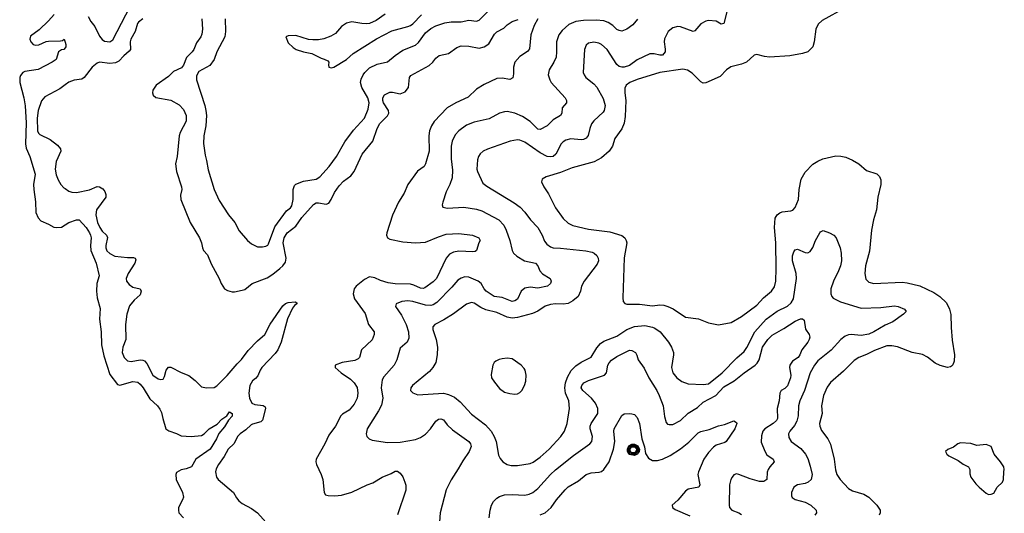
# Model space of a CAD drawing. Header units: inches. Extents: x 1771504 to 1971212, y 471788 to 643615.
# Tile 12 of 256: x 1799643 to 1807373, y 540865 to 544744. Entities that reach past the tile are written whole.
import ezdxf

# ---------------------------------------------------------------- set-up
doc = ezdxf.new("R2010")
doc.units = ezdxf.units.IN
doc.header["$MEASUREMENT"] = 0
doc.layers.add('B7594', color=7, linetype='Continuous')
doc.layers.add('B8504', color=7, linetype='Continuous')

msp = doc.modelspace()

# ---------------------------------------------------------------- linework, layer by layer
at = {"layer": 'B7594', "color": 5}
for points, elevation in [([(1799914.8, 544785.2), (1799870, 544734.3), (1799795.5, 544664.5), (1799726.7, 544613.3), (1799723.8, 544590), (1799731.4, 544570), (1799748.8, 544550), (1799770, 544543.9), (1799793.2, 544546.8), (1799850, 544571.3), (1799870, 544575.2), (1799963.7, 544576.3), (1799979.3, 544580.7), (1799990.9, 544590.9), (1800000, 544566.2)], 460), ([(1800000, 544522.2), (1799990.7, 544510), (1799970, 544506), (1799948.4, 544491.6), (1799930.4, 544430), (1799899.1, 544410), (1799788.2, 544351.8), (1799682.7, 544337.3), (1799668, 544330), (1799650, 544306), (1799643.7, 544290), (1799643, 544250), (1799676, 544130), (1799686.6, 544066.6), (1799692.9, 543932.9), (1799687.5, 543767.5), (1799694.9, 543734.9), (1799721.6, 543670), (1799764.4, 543530), (1799751.4, 543450), (1799752.8, 543410), (1799768.1, 543311.9), (1799769.6, 543230), (1799786.9, 543186.9), (1799810, 543163.5), (1799870, 543138), (1799910, 543114.8), (1799930, 543110.1), (1799970, 543114.5), (1800000, 543132.3)], 460), ([(1800000, 544231.8), (1799958.5, 544201.5), (1799841.1, 544138.9), (1799813.4, 544106.7), (1799787.7, 544030), (1799781.4, 543970), (1799784.1, 543870), (1799791, 543851), (1799801.3, 543841.3), (1799883.2, 543803.2), (1799938.6, 543758.6), (1799964, 543730), (1799967.3, 543710), (1799930.3, 543629.7), (1799921.5, 543570), (1799930, 543526), (1799945.1, 543485.1), (1799966, 543450), (1799990, 543423.8), (1800000, 543416.7)], 480)]:
    msp.add_lwpolyline(points, dxfattribs=dict(at, elevation=elevation))
at = {"layer": 'B8504', "color": 5}
for points, elevation in [([(1800180.1, 544770), (1800202, 544730), (1800233.9, 544690), (1800270, 544613.8), (1800290, 544587.3), (1800310, 544575.5), (1800350, 544570.9), (1800373.8, 544586.2), (1800511.5, 544848.5)], 480), ([(1801255.2, 544750), (1801259.8, 544650), (1801252.3, 544610), (1801191.2, 544490), (1801169.2, 544430), (1801135.8, 544384.2), (1801050, 544337.7), (1801030, 544302), (1801031.2, 544270), (1801097.6, 544070), (1801104.9, 544030), (1801108.8, 543990), (1801103.2, 543910), (1801089, 543830), (1801086.5, 543770), (1801098, 543678), (1801110, 543638), (1801123.4, 543563.4), (1801170.3, 543410.3), (1801210, 543322.8), (1801283, 543210), (1801333, 543150), (1801365.7, 543085.7), (1801430.7, 543010), (1801462.3, 542982.3), (1801510, 542959.1), (1801550, 542958.4), (1801575.2, 542964.8), (1801590, 542973.4), (1801596.1, 542983.9), (1801644.9, 543115.1), (1801738.6, 543241.4), (1801770, 543265.5), (1801779.4, 543280.6), (1801789.7, 543330.3), (1801789.8, 543410), (1801799.8, 543440.2), (1801810, 543451.3), (1801870, 543475.5), (1801969.7, 543490.3), (1801999.6, 543510), (1802073, 543590), (1802130, 543668), (1802196.3, 543783.7), (1802263, 543877), (1802350, 543970.5), (1802380, 544040), (1802387.2, 544090), (1802375, 544130), (1802328.1, 544210), (1802318.4, 544250), (1802322.9, 544277.1), (1802338.9, 544310), (1802353.1, 544330), (1802390, 544365), (1802450, 544395.5), (1802530, 544412.4), (1802590, 544463.2), (1802650, 544503.9), (1802750, 544543.9), (1802774.9, 544565.1), (1802830, 544640.7), (1802870, 544673.2), (1802910, 544696.2), (1802981.6, 544718.4), (1803030, 544727.5), (1803110, 544726.5), (1803170, 544740.3), (1803230, 544731.4), (1803250, 544739.6), (1803350, 544839.7)], 540), ([(1806122.9, 544837.1), (1805942.5, 544737.5), (1805910.5, 544709.5), (1805893.4, 544670), (1805881.6, 544570), (1805870.4, 544530), (1805830, 544491.8), (1805790, 544478), (1805690, 544459.1), (1805530, 544449.8), (1805490, 544453.3), (1805430, 544469.7), (1805410, 544466), (1805348, 544410), (1805310, 544393.7), (1805225.4, 544374.6), (1805193.4, 544350), (1805142.9, 544297.1), (1805030, 544247.3), (1805010, 544245.1), (1804990, 544255.1), (1804922.5, 544322.5), (1804886.1, 544346.2), (1804850, 544354.5), (1804670, 544329.8), (1804490, 544273.7), (1804432.2, 544250), (1804404.6, 544230), (1804393.3, 544206.7), (1804393.2, 544170), (1804401.1, 544110), (1804396, 543984), (1804389.1, 543930), (1804370, 543887), (1804314.6, 543810), (1804297.7, 543750), (1804271.6, 543710), (1804210, 543657.6), (1804154.2, 543625.8), (1803981, 543579), (1803890, 543543.1), (1803776, 543510), (1803746, 543490), (1803738.8, 543470), (1803757.1, 543430), (1803795.6, 543375.6), (1803850, 543264.9), (1803910, 543182), (1803950, 543143.8), (1803986.6, 543126.6), (1804110, 543098), (1804277.4, 543077.4), (1804369.1, 543049.1), (1804394.4, 543030), (1804405.3, 543010), (1804408.8, 542990), (1804387.6, 542872.4), (1804377.3, 542557.3), (1804381.6, 542530), (1804394, 542514), (1804409, 542509), (1804510, 542507.8), (1804610, 542496.6), (1804670, 542503.2), (1804700, 542500), (1804731.5, 542491.5), (1804772.9, 542472.9), (1804870, 542406.7), (1804972.8, 542392.8), (1805050, 542362.8), (1805130, 542347.3), (1805230, 542364), (1805310, 542410.5), (1805430, 542501.3), (1805482.7, 542557.3), (1805545.1, 542610), (1805570, 542644), (1805579.7, 542690), (1805581.2, 542790), (1805578.8, 542990), (1805568.4, 543110), (1805574.7, 543185.3), (1805589.2, 543210.8), (1805610, 543227.4), (1805630, 543234), (1805697.7, 543242.3), (1805712.4, 543247.6), (1805730, 543267.3), (1805756.4, 543330), (1805763.4, 543410), (1805779.2, 543490), (1805810, 543545.8), (1805870, 543608), (1805910, 543633.4), (1805949.2, 543650.8), (1806050, 543675), (1806090, 543672.2), (1806130, 543663.2), (1806180.4, 543640.4), (1806230, 543610.3), (1806290, 543559.6), (1806372.8, 543532.8), (1806392.5, 543512.5), (1806404.2, 543484.2), (1806403.9, 543450), (1806381.1, 543350), (1806370.1, 543249.9), (1806346.9, 543170), (1806331.5, 543090), (1806314.2, 542925.8), (1806284, 542810), (1806277.4, 542750), (1806286, 542706), (1806310, 542682.4), (1806350, 542671.7), (1806570, 542682.2), (1806610, 542676.9), (1806710, 542651.4), (1806819.4, 542599.4), (1806866.4, 542570), (1806918.2, 542518.2), (1806943.9, 542470), (1806953, 542427), (1806954.9, 542325.1), (1806965.1, 542225.1), (1806982.3, 542110), (1806978.7, 542061.3), (1806968.4, 542031.6), (1806959, 542021), (1806950, 542015.1), (1806928.1, 542011.9), (1806870, 542027.1), (1806830, 542046.2), (1806770, 542092.1), (1806730, 542114), (1806650.5, 542129.5), (1806534.2, 542174.2), (1806490, 542181.5), (1806450, 542181), (1806354.2, 542145.8), (1806290, 542113.8), (1806230, 542090.8), (1806194.2, 542065.8), (1806110, 541981.7), (1806007.6, 541892.4), (1805983.1, 541856.9), (1805953, 541790), (1805937.7, 541710), (1805943.2, 541650), (1805922.2, 541570), (1805923.6, 541550), (1805936.8, 541516.8), (1805987.7, 541450), (1806008.5, 541408.5), (1806038, 541290), (1806047.4, 541207.4), (1806059.6, 541170), (1806085.3, 541130), (1806150, 541061.3), (1806182.5, 541042.5), (1806270, 541015.2), (1806310, 540992.4), (1806373.4, 540930), (1806398.3, 540890), (1806399.6, 540870), (1806390.5, 540850.5)], 580), ([(1800610, 544751.3), (1800575.6, 544724.4), (1800567.2, 544712.8), (1800550.2, 544650), (1800515.3, 544590), (1800510.1, 544570), (1800513.6, 544510), (1800503.6, 544496.4), (1800459.7, 544460.3), (1800421.5, 544418.5), (1800396.1, 544403.9), (1800350, 544399.1), (1800270, 544410.7), (1800250, 544402.7), (1800211.8, 544370), (1800150.3, 544290), (1800130, 544275.4), (1800070, 544268), (1800030, 544253.7), (1800000, 544231.8)], 480), ([(1801073.5, 544750), (1801078.2, 544670), (1801073.6, 544630), (1801065.2, 544610), (1801030, 544561.6), (1801011.1, 544510), (1800997.6, 544490), (1800953.1, 544446.9), (1800930, 544387.3), (1800913.7, 544366.3), (1800850, 544336.8), (1800810, 544297.8), (1800714.4, 544230), (1800688.2, 544190), (1800684.9, 544170), (1800690.7, 544150), (1800712.1, 544132.1), (1800830, 544112.3), (1800896, 544076), (1800930, 544037.4), (1800950.2, 543990), (1800950, 543946.6), (1800903.7, 543856.3), (1800895.6, 543830), (1800880.6, 543670), (1800865, 543610), (1800873.5, 543550), (1800913.5, 543430), (1800915, 543410), (1800906.1, 543366.1), (1800909, 543330), (1800982, 543150), (1801055.6, 543030), (1801071.1, 542991.1), (1801078.3, 542950), (1801087.2, 542930), (1801116.9, 542896.9), (1801146.8, 542826.8), (1801208.5, 542710), (1801224.9, 542670), (1801250.3, 542630.3), (1801274.7, 542614.7), (1801310, 542604.9), (1801330, 542604.9), (1801390, 542618.7), (1801410, 542624.2), (1801469.4, 542670.6), (1801584.9, 542715.1), (1801630, 542744.3), (1801685.7, 542790), (1801710, 542811), (1801730, 542837.4), (1801736.2, 542870), (1801712.8, 542990), (1801719.1, 543030), (1801741.7, 543070), (1801810, 543121.1), (1801857.2, 543190), (1801950, 543291.5), (1801970, 543303.5), (1801990, 543304.7), (1802050, 543294), (1802070, 543303.2), (1802089.3, 543330.7), (1802113.5, 543386.6), (1802150, 543438.9), (1802184.8, 543475.2), (1802243.2, 543516.8), (1802268.3, 543550), (1802331.7, 543688.3), (1802414.7, 543790), (1802450.5, 543890), (1802470, 543928), (1802530.7, 543989.2), (1802541.2, 544010), (1802538.3, 544030), (1802498.8, 544090), (1802493.3, 544110), (1802494.5, 544130), (1802508, 544152.1), (1802550, 544173.4), (1802570, 544174.6), (1802630, 544160.6), (1802670, 544177.7), (1802695.2, 544210), (1802704.2, 544290), (1802713.5, 544306.5), (1802856.6, 544383.4), (1802886.4, 544410), (1802910, 544440.3), (1802937.4, 544462.6), (1803010, 544478.9), (1803074.3, 544525.7), (1803110, 544537.2), (1803170, 544535.5), (1803250, 544520.7), (1803290, 544529.3), (1803325.6, 544554.4), (1803369.8, 544630), (1803390, 544649), (1803443.5, 544676.5), (1803470, 544703.8), (1803509.3, 544730), (1803555.3, 544744.7)], 520), ([(1802512, 544787.9), (1802442.4, 544737.6), (1802390, 544714.7), (1802368.7, 544711.3), (1802330, 544713.7), (1802250, 544726), (1802210, 544716.9), (1802170.4, 544690), (1802123.6, 544636.4), (1802086.9, 544613.1), (1802030, 544594), (1801990, 544585.6), (1801944.5, 544584.5), (1801910, 544589.2), (1801810, 544619.5), (1801750, 544616), (1801732, 544610), (1801750, 544562), (1801790, 544524.7), (1801814, 544510), (1801870.9, 544490.9), (1801936.8, 544476.8), (1802010, 544441), (1802034.4, 544434.4), (1802061, 544421), (1802071, 544411), (1802066.8, 544390), (1802071.3, 544370), (1802090, 544364.4), (1802110, 544370.6), (1802209.5, 544430), (1802262, 544478), (1802445.4, 544594.6), (1802564.9, 544655.1), (1802690, 544689), (1802710, 544698.3), (1802730, 544710.3), (1802797.3, 544782.7)], 560), ([(1803711.3, 544751.3), (1803683.1, 544696.9), (1803656.5, 544623.5), (1803645.1, 544514.9), (1803630, 544494), (1803570, 544454), (1803531.3, 544408.7), (1803518.9, 544370), (1803521.1, 544318.9), (1803514.2, 544285.8), (1803490, 544274), (1803430, 544284.7), (1803390, 544281.5), (1803290, 544234.6), (1803230, 544197.1), (1803163.7, 544136.3), (1803067.6, 544090), (1802999.6, 544050), (1802896.5, 543943.5), (1802875.9, 543910), (1802861, 543870), (1802855.8, 543830), (1802858.2, 543710), (1802829.4, 543610.6), (1802818, 543590), (1802766.1, 543553.9), (1802691.1, 543450), (1802660.3, 543379.7), (1802616.9, 543310), (1802570, 543207.6), (1802525.2, 543070), (1802522.3, 543050), (1802530, 543030.7), (1802550, 543019.5), (1802650, 542999.2), (1802750, 542991.2), (1802830, 542996.5), (1802930, 543038.4), (1802990, 543057.5), (1803090, 543062.9), (1803198, 543050), (1803247.3, 543030), (1803259.1, 543010), (1803248.6, 542991.4), (1803230.5, 542929.5), (1803218.4, 542921.6), (1803201.1, 542918.9), (1803090, 542926), (1803050, 542916.4), (1803018.7, 542901.3), (1802990.9, 542869.1), (1802914.2, 542710), (1802890, 542684.6), (1802823.9, 542636.1), (1802810, 542631.8), (1802790, 542634.8), (1802738.4, 542658.4), (1802710, 542666), (1802590, 542669.1), (1802536.2, 542676.2), (1802475.8, 542695.8), (1802430, 542716.3), (1802390, 542722.9), (1802350, 542701.8), (1802283.6, 542650), (1802268, 542630), (1802261.2, 542590), (1802271.3, 542550), (1802354.8, 542434.8), (1802381.5, 542350), (1802425.7, 542290), (1802426.7, 542270), (1802410, 542229.7), (1802327.4, 542150), (1802311.8, 542090), (1802301.5, 542078.5), (1802273.4, 542066.6), (1802174, 542050), (1802118.8, 542030), (1802120.5, 542010), (1802167.6, 541970), (1802239.4, 541919.4), (1802270.2, 541890.2), (1802292.7, 541852.7), (1802297.8, 541810), (1802292.1, 541770), (1802270, 541722.4), (1802230, 541675.4), (1802176.7, 541643.3), (1802163, 541630), (1802123.1, 541550), (1802070, 541479.6), (1802038, 541410), (1801971.5, 541290), (1801967.9, 541270), (1801972.6, 541250), (1802010.1, 541170.1), (1802023.8, 541130), (1802032.4, 541030), (1802044.9, 541010), (1802064.1, 541004.1), (1802118.4, 541001.6), (1802170, 541007.4), (1802250, 541031.3), (1802369.9, 541090.1), (1802415.7, 541104.3), (1802490, 541150.3), (1802560.6, 541179.4), (1802590, 541197.4), (1802610, 541197.3), (1802630, 541182), (1802651, 541151), (1802667.5, 541110), (1802673.3, 541086.7), (1802673.3, 541046.7), (1802610, 540854)], 520), ([(1805194.1, 544805.9), (1805170, 544712.7), (1805150, 544709.6), (1805110, 544732.8), (1805050, 544736.9), (1805030, 544733.3), (1804990.7, 544710), (1804943, 544657), (1804930, 544652), (1804830, 544688.7), (1804810, 544690.8), (1804770, 544678.7), (1804734.3, 544650), (1804706.4, 544593.6), (1804702.4, 544570), (1804711, 544511), (1804709.3, 544490.7), (1804690, 544465), (1804670, 544465), (1804624.8, 544475.2), (1804590, 544474.2), (1804490, 544429), (1804430, 544384.9), (1804390, 544371.8), (1804370, 544371.2), (1804350, 544377), (1804331.9, 544392), (1804254.4, 544510), (1804210, 544548.7), (1804190, 544558.2), (1804150, 544566.4), (1804110, 544559.7), (1804090, 544544.5), (1804076, 544510), (1804068, 544328), (1804073.4, 544310), (1804086.7, 544290), (1804150, 544240.3), (1804173.8, 544213.8), (1804224.1, 544124.1), (1804239.3, 544070), (1804232.2, 544030), (1804223.1, 544016.9), (1804150.3, 543950), (1804133.4, 543926.6), (1804118.5, 543890), (1804105.2, 543834.8), (1804090, 543812.4), (1804070, 543802.2), (1804050, 543799.4), (1803970, 543807.4), (1803930, 543796.9), (1803910, 543784.7), (1803892.9, 543767.1), (1803851.6, 543688.4), (1803830.3, 543670), (1803810, 543664.9), (1803785.1, 543670), (1803730, 543697.6), (1803610, 543781.6), (1803570, 543797.1), (1803550, 543799.3), (1803494, 543790), (1803314.6, 543725.4), (1803280.5, 543710), (1803257, 543690), (1803245.2, 543670), (1803238.4, 543641.6), (1803232.4, 543570), (1803237.3, 543550), (1803280.3, 543460.3), (1803310, 543434.9), (1803525.6, 543305.6), (1803571.5, 543271.5), (1803610, 543230.3), (1803654.6, 543170), (1803710.1, 543110.1), (1803744.9, 543050), (1803762.9, 543002.9), (1803780.5, 542980.4), (1803810, 542959.2), (1803830.9, 542950.9), (1803890, 542948.6), (1804086.9, 542926.9), (1804136.7, 542916.7), (1804152.7, 542910), (1804175.3, 542890), (1804185.3, 542870), (1804186.3, 542850), (1804175.8, 542824.2), (1804073.4, 542690), (1804053.7, 542650), (1804045.7, 542610), (1804027, 542570), (1803986.2, 542533.8), (1803950, 542514.6), (1803910, 542507.7), (1803850, 542511.2), (1803810, 542507.2), (1803768, 542492), (1803710, 542453.5), (1803670, 542435.3), (1803550, 542402.9), (1803510, 542398), (1803470, 542406.8), (1803390, 542442.6), (1803303.7, 542463.7), (1803262.4, 542482.4), (1803210, 542517.7), (1803190, 542522.6), (1803150, 542509.7), (1803050, 542433.5), (1802974, 542386), (1802903, 542350), (1802887, 542330), (1802886, 542310), (1802912.6, 542230), (1802922.4, 542170), (1802921.3, 542110), (1802909.1, 542050), (1802887.6, 542010), (1802860.3, 541979.7), (1802726, 541870), (1802713.4, 541850), (1802710.7, 541830), (1802730, 541810.7), (1802770, 541796.3), (1802970, 541808.3), (1803010, 541800.2), (1803056.8, 541776.8), (1803100.3, 541740.3), (1803190, 541644.6), (1803300, 541560), (1803343.6, 541510), (1803367.7, 541470), (1803384, 541430), (1803402.4, 541322.4), (1803415.2, 541295.2), (1803436, 541270), (1803470, 541247.7), (1803502, 541242), (1803550, 541241.6), (1803650, 541257.4), (1803673, 541267), (1803730, 541307.8), (1803801.1, 541370), (1803892.4, 541470), (1803920.4, 541510), (1803941.7, 541570), (1803959.1, 541690), (1803953.1, 541750), (1803929.2, 541809.2), (1803922.8, 541850), (1803928.5, 541890), (1803943.7, 541936.3), (1803973, 541987), (1804010, 542025), (1804050, 542052.3), (1804130, 542093.1), (1804173.6, 542166.4), (1804201.8, 542198.3), (1804230, 542216.9), (1804330, 542256.8), (1804410, 542308.4), (1804470, 542334.4), (1804550, 542340.2), (1804610, 542326.7), (1804630, 542319), (1804672, 542290), (1804738, 542210), (1804761.1, 542170), (1804774.9, 542130), (1804776.5, 542110), (1804759.6, 542010), (1804771.7, 541970), (1804801.1, 541930), (1804840.4, 541900.4), (1804890, 541884), (1805010, 541878.2), (1805050, 541883.2), (1805157.5, 541970), (1805273.4, 542086.6), (1805330, 542137.3), (1805351.4, 542168.6), (1805414.5, 542290), (1805503.4, 542390), (1805590, 542453.2), (1805670, 542493), (1805700.5, 542519.5), (1805717.2, 542550), (1805742.1, 542710), (1805738.5, 542750), (1805709.2, 542850), (1805711.4, 542888.6), (1805720, 542920), (1805730, 542936.4), (1805750, 542941.1), (1805810, 542913.7), (1805830, 542912.2), (1805850, 542921.6), (1805870, 542953.4), (1805891.9, 543010), (1805923.9, 543070), (1805930, 543078), (1805950, 543087.1), (1806000.3, 543070), (1806034.3, 543050), (1806052.9, 543030), (1806083.6, 542950), (1806092.4, 542910), (1806094, 542850), (1806086.5, 542810), (1806071.4, 542770), (1806030.9, 542689.1), (1806011.2, 542630), (1806011.4, 542590), (1806018.3, 542570), (1806030, 542555.3), (1806087, 542527), (1806250, 542476.9), (1806403.7, 542483.7), (1806510, 542496.2), (1806540.7, 542490), (1806590.8, 542470), (1806602.8, 542450), (1806582, 542430), (1806498, 542370), (1806436.7, 542343.3), (1806348.7, 542290), (1806310, 542272.2), (1806250, 542261.7), (1806170, 542269), (1806150, 542267.3), (1806123.2, 542256.8), (1806090, 542232), (1806012.9, 542147.1), (1805910, 542063.1), (1805882.9, 542030), (1805849.4, 541970), (1805805.4, 541830), (1805767.5, 541750), (1805758.4, 541710), (1805755.4, 541630), (1805743.8, 541590), (1805725.5, 541554.5), (1805689.2, 541510), (1805679.6, 541490), (1805680.7, 541460.7), (1805699.5, 541430), (1805775.7, 541375.7), (1805812.4, 541330), (1805830, 541295.5), (1805850, 541236.3), (1805863.9, 541170), (1805855.6, 541130), (1805832.4, 541110), (1805810, 541100.3), (1805750.2, 541089.8), (1805720.4, 541070), (1805703.1, 541030), (1805702.6, 541002.6), (1805708.9, 540988.9), (1805730, 540974), (1805810, 540952.4), (1805854, 540930), (1805894.9, 540890), (1805899.3, 540870), (1805884.9, 540850)], 560), ([(1804493, 544747), (1804455.8, 544704.2), (1804410, 544669.6), (1804370, 544654), (1804350, 544657.6), (1804330, 544667.6), (1804298.5, 544698.5), (1804262.3, 544722.3), (1804230, 544733.8), (1804170, 544740.7), (1804070, 544736.5), (1804010, 544728.2), (1803955.3, 544704.7), (1803900.9, 544659.1), (1803876.4, 544623.6), (1803856.9, 544570), (1803858.6, 544490), (1803853.8, 544450), (1803837.3, 544410), (1803800.8, 544350), (1803791.4, 544310), (1803804.4, 544270), (1803816.9, 544250), (1803924.6, 544130), (1803937, 544110), (1803935.8, 544090), (1803903.1, 544050), (1803900.3, 544010), (1803888, 543992), (1803830, 543957.6), (1803784.9, 543910), (1803730, 543881.7), (1803710, 543884.4), (1803650, 543943.5), (1803590, 543983.1), (1803530, 544009.8), (1803470, 544021.1), (1803450, 544020.5), (1803410.2, 544009.8), (1803330, 543964.7), (1803210, 543937.6), (1803150, 543915.3), (1803090, 543870.9), (1803061.6, 543838.4), (1803037.2, 543790), (1803031.1, 543750), (1803030.2, 543650.2), (1803042, 543562), (1803037.5, 543502.5), (1803020.3, 543450), (1802990.4, 543390), (1802963.8, 543310), (1802959.1, 543290), (1802966, 543270), (1803002.3, 543262.3), (1803130.2, 543270.2), (1803230, 543256.2), (1803270, 543242.6), (1803406, 543170), (1803442.8, 543130), (1803462.4, 543090), (1803492.3, 543010), (1803509.2, 542930), (1803520.3, 542910), (1803546.2, 542886.2), (1803606, 542850), (1803693.7, 542830), (1803710.2, 542810), (1803727.6, 542770), (1803747.8, 542747.8), (1803807.3, 542710), (1803815.5, 542690), (1803810.4, 542670), (1803786.8, 542650), (1803710, 542634.6), (1803650, 542642), (1803610, 542634.8), (1803580.8, 542610), (1803550, 542547.6), (1803530, 542535.3), (1803510, 542530.8), (1803430, 542561.9), (1803366.9, 542570), (1803305.5, 542610), (1803288.4, 542630), (1803266.2, 542670), (1803243.5, 542690), (1803170, 542721), (1803137.7, 542722.3), (1803110, 542713.5), (1803083.8, 542696.2), (1803037, 542643), (1802917.4, 542522.6), (1802890, 542503.2), (1802870, 542498.5), (1802830, 542500.5), (1802730, 542530.6), (1802690, 542535.7), (1802644, 542530), (1802599.3, 542510), (1802594.4, 542490), (1802641.5, 542421.5), (1802677.5, 542350), (1802696, 542290), (1802698.2, 542241.8), (1802685.3, 542210), (1802630, 542162.7), (1802602.8, 542070), (1802582, 542030), (1802502.6, 541937.4), (1802490, 541915.1), (1802482, 541850), (1802492.8, 541770), (1802484.5, 541715.5), (1802461.2, 541670), (1802372, 541530), (1802363.8, 541490), (1802367.7, 541470), (1802386, 541450), (1802410, 541439.1), (1802530, 541421.3), (1802630, 541423.1), (1802750, 541444.9), (1802790, 541460.3), (1802830, 541487.2), (1802868.4, 541530), (1802910, 541588.8), (1802930, 541604), (1802950, 541608.9), (1802970, 541598.7), (1803000.3, 541560.3), (1803041.8, 541521.8), (1803169, 541430), (1803182.6, 541410), (1803187.5, 541390), (1803171.1, 541350), (1803121.6, 541278.4), (1803086.3, 541213.7), (1803030, 541129.6), (1802990.3, 541050), (1802944.9, 540870), (1802939.1, 540799.1)], 540), ([(1800000, 544566.2), (1800006, 544550), (1800006, 544530), (1800000, 544522.2)], 460), ([(1800000, 543416.7), (1800030, 543395.3), (1800051.3, 543388.7), (1800090, 543386), (1800190, 543407.8), (1800250, 543432), (1800270, 543430.2), (1800295.6, 543415.6), (1800312.6, 543392.6), (1800320.5, 543370), (1800318.4, 543350), (1800247.3, 543250), (1800240.7, 543210), (1800254.4, 543150), (1800271.5, 543110), (1800290, 543082.2), (1800323.9, 543050), (1800331.5, 543031.5), (1800319.8, 542970), (1800320.2, 542950), (1800327.8, 542927.8), (1800350, 542906.4), (1800390, 542885.8), (1800490, 542874), (1800535.3, 542875.3), (1800550.4, 542870), (1800556.1, 542856.1), (1800548.2, 542830), (1800494.5, 542750), (1800478.8, 542710), (1800481.2, 542690), (1800502.5, 542662.5), (1800530, 542643.2), (1800590, 542630.3), (1800595.8, 542610), (1800590, 542582.9), (1800540.9, 542539.1), (1800505, 542495), (1800485, 542430), (1800472.4, 542350), (1800476.2, 542230), (1800451.5, 542170), (1800446.5, 542130), (1800462.6, 542090), (1800490, 542064), (1800517.3, 542057.3), (1800590, 542071.5), (1800610, 542069.4), (1800622.7, 542062.7), (1800642.2, 542042.2), (1800689.4, 541950), (1800730, 541921.6), (1800750, 541916.5), (1800770, 541920.3), (1800780.7, 541939.3), (1800794, 541990), (1800810, 542012.7), (1800830, 542014.9), (1800910, 541971.6), (1800970, 541949.3), (1801021.2, 541910), (1801070, 541859.2), (1801110, 541850.9), (1801170, 541854.2), (1801190, 541866.3), (1801272.8, 541947.2), (1801350, 542039.3), (1801385.7, 542074.3), (1801436.2, 542143.7), (1801510, 542221.7), (1801567.9, 542270), (1801610, 542351.8), (1801710, 542494.7), (1801730, 542513), (1801750, 542522.8), (1801806.4, 542526.4), (1801818, 542518), (1801818.8, 542510), (1801801.7, 542498.3), (1801784.1, 542475.9), (1801745.6, 542394.4), (1801696, 542210), (1801670.2, 542150), (1801650, 542122.2), (1801545.2, 542010), (1801530.2, 541990), (1801513.4, 541946.6), (1801494.7, 541925.3), (1801470, 541907), (1801449.5, 541870), (1801442.7, 541810), (1801446.1, 541770), (1801466, 541730), (1801490, 541719.7), (1801553.5, 541713.5), (1801570, 541701), (1801573.4, 541690), (1801550, 541596), (1801536.6, 541583.4), (1801470, 541566), (1801460.3, 541559.7), (1801419.3, 541520.7), (1801374.9, 541490), (1801354.3, 541470), (1801326.8, 541413.2), (1801279.7, 541370), (1801249.5, 541310.5), (1801203.2, 541250), (1801186.1, 541213.9), (1801181.3, 541190), (1801189.2, 541150), (1801201.3, 541130), (1801322.6, 541030), (1801346.2, 540986.2), (1801364.2, 540964.2), (1801390, 540942), (1801462.2, 540902.2), (1801510, 540868.7), (1801599.5, 540770)], 480), ([(1800000, 543132.3), (1800030, 543150.2), (1800090, 543171.6), (1800110, 543170.3), (1800165, 543110), (1800191.9, 543070), (1800199.5, 543050), (1800203.2, 543030), (1800198.7, 542970), (1800202.6, 542930), (1800243.9, 542830), (1800267.2, 542730), (1800249.6, 542670), (1800245.5, 542610), (1800250, 542558), (1800275.3, 542475.3), (1800268.6, 542390), (1800283.4, 542290), (1800285.7, 542190), (1800302.3, 542102.3), (1800350, 541956.5), (1800410, 541877.4), (1800430, 541872.8), (1800530, 541900.7), (1800570, 541894.7), (1800590, 541879), (1800613.2, 541850), (1800663.8, 541763.8), (1800724.4, 541710), (1800744.5, 541684.5), (1800756.3, 541656.3), (1800765.5, 541610), (1800791.4, 541530), (1800813.2, 541513.3), (1800873.5, 541493.5), (1800910, 541474.4), (1800990.2, 541470.2), (1801070, 541477.2), (1801091.2, 541488.8), (1801131.3, 541530), (1801194, 541566), (1801230, 541605.5), (1801268.3, 541631.7), (1801290, 541662.8), (1801310, 541650.7), (1801310, 541629.5), (1801282.6, 541597.4), (1801250, 541544.7), (1801207.1, 541492.9), (1801189.2, 541450), (1801138.9, 541370), (1801026.7, 541290), (1800993, 541230), (1800950, 541213.7), (1800910, 541207.8), (1800873.4, 541186.6), (1800867.7, 541170), (1800872.7, 541130), (1800920.3, 541030), (1800928.3, 540991.7), (1800922.4, 540970), (1800890.3, 540910), (1800888.9, 540890), (1800893.4, 540870), (1800930.3, 540830)], 460), ([(1803329.8, 540830), (1803336.2, 540890), (1803348.3, 540930), (1803362.8, 540957.2), (1803390, 540985.6), (1803410, 540997.4), (1803450, 541010.1), (1803510, 541013), (1803610, 541007.8), (1803643.9, 541016.1), (1803671.2, 541028.8), (1803710, 541059.1), (1803809.5, 541170.5), (1803850, 541208.3), (1803990, 541319.1), (1804119.7, 541410), (1804134, 541430), (1804141, 541470), (1804121.6, 541530), (1804121.2, 541550), (1804128.7, 541570), (1804180.9, 541650), (1804182.4, 541690), (1804164.5, 541730), (1804132.9, 541770), (1804063.5, 541830), (1804050.9, 541850), (1804055.3, 541870), (1804072.8, 541890), (1804110, 541909.3), (1804233.5, 541950), (1804249.8, 541970.1), (1804261.6, 542030), (1804271, 542049), (1804290, 542069.2), (1804330, 542098.5), (1804430, 542146.5), (1804450, 542145.7), (1804476.4, 542130), (1804489.1, 542109.1), (1804499.6, 542070), (1804544.7, 542004.7), (1804582.2, 541930), (1804646, 541830), (1804664.2, 541790), (1804693.7, 541710), (1804705.8, 541625.8), (1804719.6, 541579.6), (1804730, 541566), (1804742, 541562), (1804770, 541563.1), (1804830, 541594), (1804890, 541653), (1804963.9, 541696.1), (1805010, 541738), (1805109.5, 541790.5), (1805170, 541860.1), (1805252.6, 541907.4), (1805330, 541969.5), (1805418.4, 542030), (1805434.2, 542045.8), (1805447.3, 542070), (1805474.6, 542170), (1805516, 542230), (1805550, 542264.6), (1805642.4, 542317.6), (1805730, 542375.5), (1805772.7, 542392.7), (1805790, 542394), (1805802, 542382), (1805812.4, 542312.4), (1805842, 542270), (1805845.5, 542250), (1805840.5, 542230), (1805830.6, 542210), (1805782.3, 542150), (1805768.8, 542110), (1805755.3, 542090), (1805710, 542059.7), (1805690.2, 542030), (1805686, 542010), (1805697.4, 541950), (1805695.1, 541930), (1805670, 541865.7), (1805650, 541847.2), (1805621.6, 541830), (1805610.3, 541810), (1805605.8, 541750), (1805590.8, 541690), (1805591.3, 541610), (1805584.5, 541595.5), (1805558.8, 541570), (1805494, 541530), (1805478.6, 541510), (1805467, 541473), (1805464.7, 541424.7), (1805493.6, 541353.7), (1805510, 541325.7), (1805559.3, 541290), (1805566.4, 541270), (1805531.3, 541230), (1805520.2, 541210), (1805512.6, 541187.4), (1805508.7, 541130), (1805484.6, 541115.4), (1805450, 541115.3), (1805377.2, 541137.2), (1805290, 541171.2), (1805270, 541174.7), (1805250, 541167), (1805236.4, 541150), (1805226, 541130), (1805216.5, 541090), (1805212.4, 540930), (1805215.5, 540910), (1805234.8, 540890), (1805289.1, 540869.1), (1805310, 540856.4)], 540), ([(1803730, 540853), (1803769.7, 540870), (1803816.8, 540910), (1803858, 540970), (1803924.4, 541050), (1803950, 541074.3), (1804030, 541120.3), (1804090, 541171.1), (1804130, 541183.2), (1804191.7, 541188.3), (1804210, 541194.6), (1804230, 541208.7), (1804270, 541270.4), (1804304, 541370), (1804314.6, 541430), (1804307.2, 541510), (1804310.9, 541530), (1804370, 541634.8), (1804390, 541647.3), (1804430, 541650.8), (1804450, 541647.3), (1804470, 541640.7), (1804490, 541617.3), (1804510.3, 541570), (1804526.9, 541450), (1804547.2, 541387.2), (1804556.4, 541336.4), (1804579.9, 541299.9), (1804610, 541281.1), (1804650, 541280.9), (1804690, 541290.2), (1804750, 541318.6), (1804830, 541371.1), (1804895.3, 541424.7), (1804970, 541497.3), (1804990, 541507.1), (1805056.8, 541523.2), (1805130, 541552.6), (1805176.2, 541563.8), (1805250, 541590.7), (1805270, 541578), (1805273, 541570), (1805258.7, 541530), (1805190.3, 541429.7), (1805178.3, 541421.7), (1805110, 541400.4), (1805090, 541385.7), (1805050, 541343.5), (1805013.6, 541290), (1804971.6, 541190), (1804967.7, 541170), (1804983.8, 541090), (1804974.8, 541070), (1804890, 541056.3), (1804870, 541039.6), (1804811.3, 540968.7), (1804764.9, 540930), (1804767.7, 540910), (1804790, 540894.9), (1804905.5, 540845.5)], 520)]:
    msp.add_lwpolyline(points, dxfattribs=dict(at, elevation=elevation))
for points, elevation in [([(1803470, 542083.7), (1803430, 542079.5), (1803406.2, 542073.8), (1803379.9, 542060.1), (1803366.8, 542050), (1803358.8, 542030), (1803344.1, 541955.9), (1803348.2, 541930), (1803370, 541894.8), (1803410, 541847.3), (1803450, 541818), (1803490, 541805.5), (1803530, 541802), (1803550, 541804.9), (1803570, 541814), (1803586, 541830), (1803606.6, 541870), (1803616.1, 541903.9), (1803619.6, 541950), (1803611.8, 541990), (1803603.9, 542003.9), (1803581.2, 542030), (1803510, 542078)], 580), ([(1804470, 541320.5), (1804427.3, 541327.3), (1804415.6, 541350), (1804414.2, 541370), (1804424.6, 541395.4), (1804450, 541407.6), (1804470, 541408.2), (1804495.7, 541395.7), (1804508.1, 541370), (1804505.8, 541350), (1804490, 541329.5)], 480), ([(1804470, 541327), (1804447.8, 541327.8), (1804433.9, 541333.9), (1804422.5, 541350), (1804422.6, 541377.4), (1804430.8, 541389.2), (1804450, 541400.7), (1804478.3, 541398.3), (1804489.3, 541389.3), (1804500.9, 541370), (1804494.5, 541345.5)], 460), ([(1804470, 541333.5), (1804450, 541334.4), (1804429.3, 541350), (1804427, 541373), (1804450, 541393.8), (1804473.7, 541393.7), (1804493.7, 541370), (1804488.4, 541350)], 440), ([(1804470, 541340), (1804450, 541341.4), (1804438.4, 541350), (1804432.3, 541370), (1804450, 541386.8), (1804470, 541388.8), (1804487, 541370), (1804481.1, 541350)], 420), ([(1807030, 541419.3), (1807007.7, 541412.3), (1806975.3, 541384.7), (1806930, 541368), (1806912, 541350), (1806922, 541330), (1806936.9, 541316.9), (1807010, 541281), (1807050, 541251.3), (1807091.1, 541231.1), (1807102, 541210), (1807103.6, 541176.4), (1807111.3, 541150), (1807150, 541096), (1807176, 541070), (1807230, 541024), (1807250, 541014), (1807270, 541014.8), (1807290, 541024.7), (1807318, 541070), (1807359, 541110), (1807368, 541130), (1807368.7, 541190), (1807373.2, 541210), (1807368.7, 541230), (1807344, 541270), (1807293.2, 541330), (1807269.1, 541389.1), (1807230, 541405.2), (1807158.6, 541398.6), (1807110, 541415.1)], 620)]:
    msp.add_lwpolyline(points, close=True, dxfattribs=dict(at, elevation=elevation))

doc.saveas('drawing.dxf')
